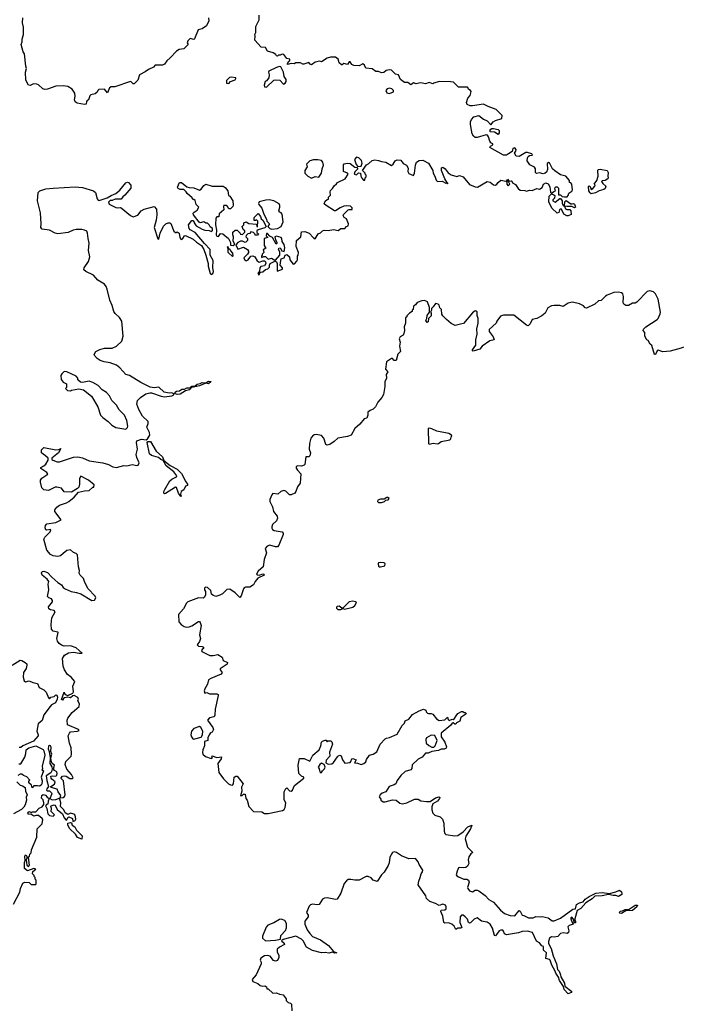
# Model space of a CAD drawing. Extents: x 2240384 to 2404287, y 351326 to 526670.
# Tile 109 of 256: x 2376181 to 2383388, y 394135 to 404846. Entities that reach past the tile are written whole.
import ezdxf

# ---------------------------------------------------------------- set-up
doc = ezdxf.new("R2010")
doc.units = 0

msp = doc.modelspace()

# ---------------------------------------------------------------- linework, layer by layer
at = {"layer": '0CON20XD'}
for points in [[(2378855, 404542), (2378807, 404547), (2378740, 404625), (2378742, 404665), (2378738, 404685), (2378748, 404705), (2378748, 404772), (2378787, 404845), (2378786, 404896)], [(2378233, 404865), (2378237, 404835), (2378212, 404778), (2378164, 404746), (2378122, 404735), (2378083, 404637), (2378075, 404632), (2378035, 404640), (2378010, 404615), (2378002, 404595), (2378010, 404585), (2378008, 404572), (2377965, 404528), (2377915, 404520), (2377888, 404505), (2377819, 404431), (2377781, 404399), (2377755, 404362), (2377735, 404352), (2377655, 404350), (2377635, 404330), (2377582, 404305), (2377545, 404277), (2377484, 404246), (2377465, 404188), (2377425, 404150), (2377415, 404148), (2377395, 404170), (2377385, 404172), (2377215, 404114), (2377175, 404117), (2377158, 404105), (2377135, 404052), (2377105, 404090), (2377043, 404087), (2377030, 404075), (2377023, 404057), (2377001, 404039), (2376955, 404028), (2376945, 404018), (2376930, 403975), (2376914, 403966), (2376908, 403955), (2376904, 403926), (2376885, 403922), (2376805, 403938), (2376785, 403952), (2376777, 403975), (2376786, 404015), (2376782, 404045), (2376750, 404090), (2376705, 404119), (2376655, 404126), (2376575, 404122), (2376485, 404090), (2376456, 404086), (2376433, 404093), (2376387, 404137), (2376368, 404145), (2376332, 404148), (2376295, 404129), (2376275, 404134), (2376247, 404187), (2376244, 404275), (2376255, 404315), (2376249, 404339), (2376233, 404475), (2376220, 404495), (2376197, 404575), (2376206, 404605), (2376206, 404635), (2376222, 404685), (2376223, 404765), (2376213, 404813), (2376214, 404865)], [(2378077, 402753), (2378110, 402775), (2378130, 402805), (2378102, 402835), (2378088, 402878), (2378075, 402890), (2378065, 402890), (2378058, 402908), (2378002, 402955), (2377992, 402975), (2377965, 402997), (2377925, 402998), (2377905, 403008), (2377899, 403025), (2377920, 403075), (2377940, 403075), (2377998, 403028), (2378025, 403020), (2378075, 403017), (2378135, 402993), (2378155, 403002), (2378185, 403042), (2378205, 403057), (2378275, 403034), (2378394, 403034), (2378415, 403021), (2378446, 402985), (2378452, 402935), (2378468, 402925), (2378500, 402875), (2378503, 402827), (2378498, 402812), (2378475, 402790), (2378455, 402790), (2378442, 402815), (2378426, 402826), (2378402, 402825), (2378397, 402815), (2378401, 402779), (2378350, 402735), (2378348, 402702), (2378325, 402700), (2378313, 402687), (2378312, 402615), (2378323, 402555), (2378318, 402505), (2378325, 402492), (2378345, 402488), (2378365, 402520), (2378390, 402515), (2378452, 402465), (2378472, 402422), (2378473, 402393), (2378502, 402388), (2378520, 402405), (2378502, 402435), (2378508, 402485), (2378498, 402505), (2378498, 402535), (2378525, 402558), (2378545, 402557), (2378580, 402525), (2378582, 402512), (2378605, 402510), (2378630, 402535), (2378628, 402548), (2378610, 402565), (2378600, 402595), (2378620, 402615), (2378620, 402635), (2378645, 402648), (2378675, 402630), (2378755, 402620), (2378760, 402595), (2378768, 402592), (2378770, 402655), (2378755, 402670), (2378745, 402660), (2378732, 402662), (2378730, 402695), (2378775, 402738), (2378800, 402705), (2378808, 402678), (2378826, 402665), (2378858, 402605), (2378860, 402595), (2378847, 402583), (2378775, 402560), (2378762, 402548), (2378762, 402532), (2378780, 402515), (2378768, 402502), (2378742, 402502), (2378738, 402518), (2378725, 402530), (2378695, 402540), (2378685, 402520), (2378662, 402518), (2378643, 402497), (2378640, 402485), (2378660, 402465), (2378660, 402445), (2378640, 402425), (2378633, 402423), (2378605, 402438), (2378583, 402437), (2378555, 402422), (2378530, 402395), (2378555, 402350), (2378615, 402370), (2378657, 402347), (2378668, 402328), (2378670, 402315), (2378658, 402295), (2378620, 402255), (2378630, 402230), (2378645, 402223), (2378665, 402232), (2378695, 402272), (2378715, 402278), (2378737, 402267), (2378764, 402224), (2378785, 402210), (2378825, 402222), (2378842, 402222), (2378853, 402213), (2378858, 402195), (2378843, 402167), (2378805, 402160), (2378793, 402147), (2378788, 402112), (2378770, 402085), (2378782, 402072), (2378790, 402075), (2378792, 402088), (2378802, 402098), (2378825, 402102), (2378853, 402127), (2378880, 402135), (2378897, 402153), (2378898, 402175), (2378907, 402193), (2378955, 402220), (2378973, 402213), (2378983, 402193), (2378982, 402112), (2379038, 402132), (2379038, 402145), (2379014, 402174), (2379021, 402225), (2379026, 402244), (2379056, 402254), (2379069, 402285), (2379085, 402291), (2379114, 402265), (2379119, 402235), (2379155, 402188), (2379169, 402191), (2379195, 402218), (2379203, 402235), (2379202, 402275), (2379210, 402285), (2379212, 402315), (2379188, 402378), (2379192, 402445), (2379238, 402485), (2379245, 402540), (2379283, 402543), (2379330, 402525), (2379375, 402473), (2379395, 402463), (2379428, 402515), (2379454, 402526), (2379475, 402548), (2379494, 402556), (2379535, 402552), (2379594, 402564), (2379645, 402553), (2379674, 402576), (2379716, 402574), (2379735, 402597), (2379752, 402605), (2379757, 402625), (2379735, 402680), (2379710, 402695), (2379700, 402715), (2379702, 402725), (2379755, 402778), (2379765, 402782), (2379798, 402782), (2379798, 402798), (2379778, 402818), (2379735, 402822), (2379705, 402817), (2379665, 402800), (2379615, 402767), (2379605, 402767), (2379514, 402824), (2379493, 402843), (2379505, 402870), (2379525, 402890), (2379540, 402895), (2379540, 402915), (2379562, 402938), (2379558, 402975), (2379563, 402987), (2379585, 403010), (2379601, 403039), (2379625, 403060), (2379636, 403074), (2379722, 403115), (2379752, 403165), (2379745, 403178), (2379703, 403195), (2379704, 403266), (2379711, 403279), (2379745, 403284), (2379775, 403280), (2379825, 403242), (2379848, 403238), (2379857, 403223), (2379825, 403190), (2379820, 403165), (2379845, 403160), (2379865, 403180), (2379888, 403178), (2379890, 403145), (2379903, 403123), (2379922, 403102), (2379935, 403100), (2379940, 403125), (2379950, 403135), (2379950, 403155), (2379940, 403165), (2379940, 403175), (2379910, 403205), (2379952, 403268), (2379979, 403281), (2380014, 403316), (2380045, 403323), (2380085, 403316), (2380115, 403302), (2380165, 403296), (2380225, 403260), (2380242, 403275), (2380265, 403312), (2380285, 403320), (2380325, 403318), (2380352, 403282), (2380388, 403265), (2380405, 403230), (2380404, 403195), (2380412, 403172), (2380465, 403152), (2380476, 403175), (2380487, 403263), (2380497, 403295), (2380525, 403313), (2380565, 403319), (2380629, 403285), (2380676, 403205), (2380678, 403175), (2380698, 403142), (2380710, 403100), (2380725, 403087), (2380775, 403088), (2380815, 403068), (2380830, 403070), (2380838, 403062), (2380806, 403116), (2380770, 403205), (2380769, 403235), (2380785, 403241), (2380808, 403225), (2380840, 403180), (2380875, 403160), (2380935, 403139), (2380965, 403151), (2381006, 403136), (2381075, 403052), (2381135, 403028), (2381160, 403025), (2381265, 403084), (2381298, 403078), (2381335, 403051), (2381355, 403047), (2381372, 403055), (2381384, 403076), (2381415, 403102), (2381468, 403088), (2381478, 403078), (2381480, 403055), (2381495, 403038), (2381512, 403055), (2381500, 403080), (2381480, 403095), (2381485, 403110), (2381505, 403090), (2381525, 403093), (2381535, 403088), (2381542, 403072), (2381573, 403053), (2381601, 403011), (2381625, 402990), (2381675, 402988), (2381695, 402980), (2381725, 402990), (2381755, 402988), (2381805, 403010), (2381835, 403002), (2381865, 403020), (2381880, 403055), (2381905, 403070), (2381929, 403059), (2381947, 403027), (2381955, 402970), (2381965, 402960), (2381992, 402978), (2382010, 402985), (2382002, 403005), (2382005, 403020), (2382013, 403027), (2382027, 403027), (2382040, 403015), (2382042, 402942), (2382065, 402940), (2382083, 402923), (2382105, 402918), (2382135, 402920), (2382147, 402933), (2382155, 402960), (2382185, 402980), (2382192, 402995), (2382188, 403055), (2382175, 403070), (2382160, 403075), (2382160, 403095), (2382120, 403145), (2382065, 403160), (2382000, 403200), (2381976, 403225), (2381945, 403290), (2381935, 403292), (2381918, 403282), (2381922, 403215), (2381911, 403189), (2381897, 403175), (2381875, 403170), (2381835, 403180), (2381802, 403172), (2381792, 403185), (2381790, 403225), (2381782, 403242), (2381728, 403268), (2381701, 403311), (2381704, 403345), (2381712, 403358), (2381725, 403368), (2381758, 403372), (2381750, 403385), (2381705, 403403), (2381687, 403403), (2381615, 403358), (2381581, 403361), (2381562, 403395), (2381578, 403415), (2381582, 403435), (2381565, 403453), (2381546, 403444), (2381537, 403413), (2381498, 403385), (2381475, 403374), (2381445, 403374), (2381294, 403454), (2381301, 403469), (2381326, 403484), (2381328, 403495), (2381305, 403508), (2381294, 403524), (2381281, 403571), (2381268, 403588), (2381253, 403593), (2381155, 403564), (2381135, 403566), (2381118, 403578), (2381103, 403603), (2381084, 403705), (2381083, 403735), (2381095, 403762), (2381122, 403788), (2381175, 403802), (2381225, 403764), (2381266, 403746), (2381305, 403702), (2381332, 403735), (2381355, 403750), (2381425, 403772), (2381430, 403805), (2381365, 403870), (2381275, 403900), (2381225, 403927), (2381105, 403908), (2381080, 403910), (2381049, 403925), (2381039, 403945), (2381056, 403994), (2381079, 404021), (2381090, 404065), (2381086, 404076), (2381067, 404087), (2381053, 404113), (2380955, 404113), (2380900, 404165), (2380865, 404170), (2380745, 404172), (2380685, 404157), (2380675, 404148), (2380635, 404161), (2380595, 404149), (2380545, 404158), (2380524, 404156), (2380495, 404149), (2380465, 404160), (2380435, 404139), (2380401, 404161), (2380365, 404161), (2380324, 404194), (2380300, 404245), (2380270, 404255), (2380225, 404296), (2380205, 404301), (2380168, 404292), (2380140, 404270), (2380115, 404269), (2380085, 404282), (2380055, 404282), (2380015, 404310), (2379947, 404317), (2379930, 404350), (2379915, 404366), (2379875, 404343), (2379815, 404346), (2379795, 404357), (2379775, 404388), (2379765, 404388), (2379745, 404360), (2379705, 404370), (2379690, 404355), (2379680, 404355), (2379657, 404375), (2379645, 404418), (2379615, 404440), (2379562, 404438), (2379525, 404428), (2379465, 404388), (2379445, 404393), (2379395, 404384), (2379355, 404354), (2379341, 404361), (2379325, 404380), (2379273, 404363), (2379262, 404362), (2379235, 404377), (2379185, 404378), (2379165, 404364), (2379135, 404368), (2379095, 404360), (2379092, 404365), (2379105, 404390), (2379118, 404402), (2379120, 404415), (2379085, 404422), (2379055, 404468), (2379035, 404472), (2379015, 404460), (2378995, 404460), (2378985, 404450), (2378975, 404452), (2378968, 404468), (2378937, 404487), (2378875, 404502), (2378855, 404542)], [(2378865, 404112), (2378945, 404187), (2378965, 404193), (2379009, 404189), (2379050, 404145), (2379070, 404155), (2379079, 404175), (2379078, 404195), (2379058, 404228), (2379051, 404275), (2379023, 404333), (2379005, 404338), (2378975, 404327), (2378892, 404285), (2378888, 404275), (2378896, 404245), (2378889, 404215), (2378865, 404182), (2378852, 404175), (2378840, 404135), (2378844, 404114), (2378865, 404112)], [(2378455, 404153), (2378475, 404172), (2378525, 404190), (2378532, 404205), (2378530, 404215), (2378485, 404222), (2378464, 404216), (2378430, 404185), (2378432, 404155), (2378455, 404153)], [(2380205, 404043), (2380245, 404062), (2380248, 404075), (2380230, 404095), (2380205, 404102), (2380178, 404095), (2380164, 404075), (2380175, 404052), (2380205, 404043)], [(2381385, 403598), (2381345, 403623), (2381300, 403625), (2381298, 403645), (2381304, 403656), (2381315, 403662), (2381335, 403662), (2381385, 403653), (2381395, 403640), (2381397, 403615), (2381385, 403598)], [(2379355, 403123), (2379395, 403140), (2379435, 403133), (2379462, 403175), (2379470, 403225), (2379486, 403265), (2379479, 403295), (2379464, 403314), (2379425, 403323), (2379377, 403323), (2379335, 403309), (2379300, 403275), (2379307, 403245), (2379283, 403205), (2379284, 403175), (2379315, 403142), (2379355, 403123)], [(2379858, 403248), (2379895, 403252), (2379907, 403285), (2379897, 403315), (2379868, 403345), (2379845, 403350), (2379822, 403325), (2379839, 403269), (2379858, 403248)], [(2382395, 402953), (2382380, 402965), (2382380, 402975), (2382370, 402985), (2382368, 403032), (2382375, 403040), (2382385, 403030), (2382395, 403000), (2382415, 403011), (2382438, 403035), (2382440, 403045), (2382430, 403055), (2382460, 403095), (2382473, 403145), (2382469, 403205), (2382474, 403215), (2382495, 403221), (2382572, 403205), (2382583, 403185), (2382578, 403145), (2382582, 403125), (2382578, 403115), (2382548, 403095), (2382518, 403092), (2382510, 403085), (2382522, 403065), (2382556, 403036), (2382550, 403010), (2382535, 403000), (2382485, 402985), (2382445, 402961), (2382395, 402953)], [(2376288, 395648), (2376278, 395732), (2376288, 395745), (2376292, 395768), (2376306, 395784), (2376308, 395815), (2376367, 395955), (2376370, 396045), (2376425, 396100), (2376432, 396145), (2376425, 396158), (2376385, 396188), (2376355, 396190), (2376335, 396180), (2376302, 396202), (2376275, 396200), (2376271, 396215), (2376275, 396226), (2376285, 396232), (2376305, 396220), (2376315, 396230), (2376355, 396230), (2376392, 396268), (2376426, 396284), (2376442, 396308), (2376442, 396325), (2376435, 396360), (2376418, 396378), (2376421, 396405), (2376435, 396416), (2376461, 396411), (2376479, 396389), (2376502, 396375), (2376489, 396345), (2376486, 396314), (2376472, 396308), (2376462, 396295), (2376477, 396265), (2376488, 396208), (2376505, 396190), (2376545, 396182), (2376560, 396195), (2376524, 396234), (2376527, 396265), (2376518, 396285), (2376522, 396295), (2376555, 396304), (2376565, 396303), (2376589, 396255), (2376646, 396206), (2376665, 396162), (2376685, 396138), (2376695, 396140), (2376705, 396168), (2376715, 396174), (2376756, 396156), (2376760, 396125), (2376786, 396134), (2376792, 396148), (2376789, 396175), (2376781, 396195), (2376768, 396205), (2376735, 396214), (2376705, 396198), (2376675, 396218), (2376660, 396250), (2376624, 396285), (2376629, 396325), (2376618, 396365), (2376620, 396380), (2376655, 396383), (2376670, 396395), (2376676, 396415), (2376656, 396566), (2376632, 396592), (2376632, 396598), (2376648, 396615), (2376665, 396620), (2376687, 396617), (2376725, 396590), (2376755, 396591), (2376763, 396597), (2376745, 396634), (2376694, 396694), (2376676, 396745), (2376684, 396775), (2376740, 396835), (2376746, 396855), (2376739, 396925), (2376721, 396975), (2376707, 397055), (2376721, 397085), (2376735, 397098), (2376810, 397105), (2376828, 397115), (2376820, 397125), (2376700, 397175), (2376696, 397225), (2376704, 397246), (2376751, 397309), (2376829, 397375), (2376831, 397405), (2376812, 397435), (2376819, 397455), (2376813, 397473), (2376775, 397494), (2376760, 397490), (2376735, 397470), (2376705, 397477), (2376670, 397470), (2376657, 397463), (2376645, 397444), (2376635, 397450), (2376665, 397530), (2376668, 397515), (2376677, 397505), (2376705, 397493), (2376759, 397521), (2376766, 397535), (2376760, 397595), (2376782, 397645), (2376742, 397692), (2376702, 397722), (2376670, 397775), (2376653, 397815), (2376646, 397895), (2376667, 397933), (2376712, 397958), (2376765, 397964), (2376826, 397954), (2376860, 397955), (2376794, 398014), (2376735, 398034), (2376665, 398031), (2376635, 398041), (2376609, 398059), (2376592, 398085), (2376585, 398115), (2376598, 398178), (2376594, 398184), (2376545, 398193), (2376528, 398215), (2376523, 398265), (2376532, 398338), (2376566, 398405), (2376555, 398418), (2376515, 398426), (2376498, 398438), (2376495, 398458), (2376536, 398515), (2376539, 398529), (2376527, 398545), (2376498, 398555), (2376485, 398570), (2376499, 398645), (2376489, 398705), (2376496, 398736), (2376480, 398760), (2376424, 398805), (2376419, 398825), (2376426, 398844), (2376445, 398848), (2376485, 398834), (2376530, 398780), (2376594, 398724), (2376635, 398699), (2376655, 398670), (2376675, 398654), (2376740, 398625), (2376800, 398615), (2376845, 398600), (2376965, 398528), (2376995, 398532), (2377008, 398555), (2377000, 398575), (2376926, 398656), (2376890, 398725), (2376875, 398768), (2376838, 398805), (2376828, 398825), (2376832, 398855), (2376822, 398895), (2376810, 399025), (2376795, 399040), (2376765, 399050), (2376735, 399080), (2376695, 399072), (2376652, 399038), (2376626, 399014), (2376595, 399006), (2376545, 399012), (2376515, 399027), (2376476, 399076), (2376444, 399195), (2376453, 399215), (2376512, 399275), (2376520, 399295), (2376515, 399300), (2376475, 399293), (2376465, 399298), (2376458, 399318), (2376461, 399345), (2376475, 399360), (2376575, 399376), (2376632, 399405), (2376564, 399495), (2376564, 399515), (2376585, 399544), (2376614, 399566), (2376690, 399590), (2376714, 399606), (2376775, 399652), (2376820, 399705), (2376885, 399722), (2376937, 399723), (2376975, 399760), (2376988, 399762), (2376990, 399785), (2376928, 399838), (2376845, 399880), (2376833, 399855), (2376833, 399795), (2376825, 399760), (2376810, 399745), (2376745, 399707), (2376665, 399710), (2376635, 399750), (2376585, 399762), (2376565, 399762), (2376516, 399734), (2376494, 399726), (2376445, 399731), (2376422, 399755), (2376406, 399814), (2376406, 399835), (2376422, 399858), (2376488, 399902), (2376475, 399920), (2376410, 399965), (2376410, 399975), (2376445, 399992), (2376465, 400012), (2376490, 400055), (2376490, 400075), (2376463, 400103), (2376435, 400118), (2376418, 400135), (2376418, 400165), (2376445, 400192), (2376575, 400168), (2376605, 400170), (2376630, 400180), (2376602, 400135), (2376530, 400075), (2376532, 400062), (2376543, 400053), (2376587, 400037), (2376615, 400037), (2376765, 400086), (2376815, 400092), (2376865, 400079), (2376935, 400046), (2377085, 400026), (2377146, 400006), (2377195, 399980), (2377235, 399973), (2377315, 399997), (2377345, 399993), (2377405, 400006), (2377455, 399997), (2377471, 399999), (2377480, 400025), (2377454, 400085), (2377446, 400115), (2377461, 400175), (2377450, 400245), (2377454, 400266), (2377507, 400283), (2377555, 400276), (2377570, 400285), (2377597, 400325), (2377593, 400355), (2377563, 400415), (2377577, 400455), (2377577, 400475), (2377515, 400533), (2377476, 400605), (2377454, 400665), (2377463, 400705), (2377495, 400737), (2377552, 400775), (2377595, 400787), (2377615, 400787), (2377720, 400750), (2377755, 400744), (2377837, 400753), (2377856, 400764), (2377859, 400775), (2377837, 400787), (2377805, 400783), (2377752, 400795), (2377695, 400850), (2377645, 400842), (2377600, 400850), (2377499, 400899), (2377374, 400974), (2377335, 400988), (2377270, 401060), (2377235, 401087), (2377165, 401114), (2377100, 401125), (2377055, 401140), (2377025, 401160), (2376993, 401193), (2376992, 401205), (2377010, 401235), (2377052, 401258), (2377105, 401271), (2377186, 401274), (2377235, 401293), (2377291, 401349), (2377307, 401405), (2377292, 401565), (2377268, 401605), (2377218, 401648), (2377205, 401672), (2377188, 401738), (2377161, 401795), (2377134, 401915), (2377122, 401945), (2377105, 401968), (2377032, 402012), (2376985, 402067), (2376902, 402105), (2376878, 402125), (2376882, 402145), (2376929, 402215), (2376944, 402265), (2376931, 402335), (2376938, 402415), (2376924, 402464), (2376923, 402495), (2376920, 402525), (2376910, 402545), (2376887, 402557), (2376855, 402562), (2376795, 402563), (2376764, 402556), (2376709, 402531), (2376595, 402516), (2376565, 402524), (2376505, 402556), (2376425, 402568), (2376410, 402585), (2376414, 402625), (2376406, 402745), (2376376, 402875), (2376382, 402965), (2376400, 402985), (2376465, 403005), (2376545, 403015), (2376785, 403028), (2376865, 403022), (2376985, 402985), (2377005, 402965), (2377025, 402899), (2377035, 402882), (2377045, 402878), (2377132, 402908), (2377175, 402933), (2377226, 402954), (2377270, 402990), (2377335, 403072), (2377352, 403078), (2377365, 403076), (2377389, 403045), (2377388, 403015), (2377325, 402938), (2377301, 402919), (2377286, 402894), (2377218, 402892), (2377185, 402878), (2377165, 402878), (2377148, 402862), (2377155, 402840), (2377225, 402802), (2377245, 402798), (2377275, 402802), (2377285, 402798), (2377385, 402717), (2377415, 402702), (2377465, 402720), (2377503, 402765), (2377535, 402786), (2377645, 402813), (2377669, 402785), (2377674, 402724), (2377666, 402665), (2377643, 402585), (2377685, 402462), (2377695, 402460), (2377709, 402525), (2377745, 402600), (2377770, 402625), (2377795, 402636), (2377815, 402637), (2377825, 402628), (2377858, 402545), (2377875, 402530), (2377885, 402532), (2377895, 402537), (2377915, 402522), (2377922, 402475), (2377935, 402459), (2377945, 402456), (2377955, 402464), (2377974, 402495), (2377985, 402497), (2378068, 402458), (2378104, 402424), (2378158, 402388), (2378183, 402345), (2378204, 402285), (2378231, 402195), (2378232, 402165), (2378252, 402085), (2378265, 402073), (2378280, 402085), (2378288, 402105), (2378281, 402145), (2378284, 402225), (2378252, 402285), (2378254, 402345), (2378190, 402410), (2378090, 402530), (2378035, 402561), (2378026, 402575), (2378018, 402615), (2378055, 402660), (2378065, 402660), (2378080, 402645), (2378080, 402635), (2378102, 402602), (2378165, 402566), (2378195, 402557), (2378243, 402553), (2378267, 402543), (2378277, 402553), (2378278, 402575), (2378254, 402594), (2378242, 402615), (2378222, 402632), (2378205, 402633), (2378185, 402648), (2378145, 402637), (2378132, 402645), (2378072, 402722), (2378068, 402742), (2378077, 402753)], [(2382145, 402712), (2382133, 402713), (2382101, 402731), (2382075, 402783), (2382064, 402786), (2382054, 402776), (2382045, 402750), (2382027, 402743), (2381968, 402795), (2381937, 402865), (2381940, 402925), (2381965, 402950), (2381992, 402942), (2382002, 402932), (2381997, 402905), (2381980, 402885), (2381980, 402875), (2382005, 402860), (2382055, 402902), (2382065, 402902), (2382080, 402875), (2382080, 402845), (2382095, 402822), (2382108, 402822), (2382111, 402865), (2382125, 402880), (2382175, 402844), (2382189, 402841), (2382205, 402848), (2382215, 402840), (2382227, 402805), (2382215, 402799), (2382185, 402814), (2382132, 402812), (2382112, 402818), (2382110, 402805), (2382118, 402788), (2382132, 402782), (2382165, 402781), (2382176, 402765), (2382180, 402725), (2382145, 402712)], [(2378925, 402568), (2378985, 402574), (2379025, 402598), (2379046, 402646), (2379035, 402730), (2379026, 402746), (2379012, 402752), (2379000, 402765), (2379012, 402805), (2379012, 402825), (2379003, 402843), (2378946, 402876), (2378895, 402886), (2378857, 402883), (2378786, 402864), (2378777, 402845), (2378781, 402835), (2378813, 402795), (2378835, 402732), (2378867, 402675), (2378868, 402655), (2378897, 402627), (2378880, 402595), (2378903, 402575), (2378925, 402568)], [(2378965, 402230), (2379012, 402285), (2379009, 402319), (2378996, 402345), (2379000, 402360), (2379015, 402364), (2379031, 402331), (2379056, 402324), (2379066, 402364), (2379059, 402399), (2379034, 402434), (2379033, 402465), (2379026, 402476), (2378975, 402492), (2378957, 402485), (2378962, 402452), (2378979, 402425), (2378979, 402411), (2378970, 402405), (2378930, 402475), (2378900, 402490), (2378875, 402520), (2378865, 402520), (2378860, 402495), (2378880, 402475), (2378840, 402465), (2378841, 402391), (2378850, 402370), (2378860, 402365), (2378845, 402350), (2378830, 402345), (2378838, 402315), (2378820, 402295), (2378820, 402285), (2378810, 402275), (2378810, 402260), (2378835, 402270), (2378855, 402270), (2378882, 402242), (2378921, 402251), (2378955, 402230), (2378965, 402230)], [(2378495, 402270), (2378450, 402315), (2378450, 402360), (2378445, 402360), (2378440, 402375), (2378445, 402380), (2378450, 402360), (2378465, 402350), (2378472, 402332), (2378497, 402307), (2378500, 402275), (2378495, 402270)], [(2383400, 401285), (2383375, 401272), (2383255, 401240), (2383175, 401233), (2383125, 401250), (2383113, 401245), (2383095, 401202), (2383085, 401202), (2383055, 401300), (2383037, 401317), (2383016, 401356), (2383002, 401365), (2382982, 401405), (2382982, 401442), (2382962, 401465), (2382965, 401480), (2382992, 401505), (2383115, 401584), (2383126, 401595), (2383149, 401645), (2383151, 401665), (2383126, 401806), (2383098, 401865), (2383074, 401884), (2383035, 401897), (2383005, 401890), (2382895, 401772), (2382875, 401762), (2382845, 401762), (2382803, 401737), (2382775, 401738), (2382751, 401751), (2382746, 401766), (2382748, 401835), (2382740, 401865), (2382726, 401876), (2382695, 401881), (2382645, 401878), (2382572, 401848), (2382553, 401837), (2382505, 401793), (2382475, 401789), (2382435, 401753), (2382345, 401709), (2382332, 401712), (2382315, 401732), (2382270, 401755), (2382195, 401772), (2382175, 401768), (2382145, 401762), (2382093, 401727), (2382055, 401737), (2381995, 401737), (2381965, 401732), (2381925, 401712), (2381897, 401655), (2381862, 401625), (2381806, 401594), (2381754, 401586), (2381734, 401536), (2381713, 401517), (2381695, 401524), (2381555, 401630), (2381445, 401631), (2381409, 401621), (2381370, 401565), (2381362, 401545), (2381288, 401475), (2381288, 401455), (2381331, 401395), (2381340, 401365), (2381295, 401352), (2381212, 401295), (2381185, 401262), (2381115, 401239), (2381105, 401245), (2381105, 401255), (2381143, 401305), (2381142, 401365), (2381158, 401425), (2381154, 401484), (2381166, 401546), (2381166, 401595), (2381157, 401627), (2381157, 401667), (2381147, 401677), (2381135, 401678), (2381105, 401658), (2381009, 401541), (2380975, 401532)], [(2380975, 401532), (2380918, 401518), (2380875, 401542), (2380824, 401584), (2380782, 401625), (2380773, 401643), (2380770, 401695), (2380752, 401712), (2380745, 401740), (2380732, 401752), (2380705, 401758), (2380679, 401721), (2380660, 401705), (2380660, 401685), (2380650, 401665), (2380658, 401655), (2380657, 401623), (2380628, 401595), (2380625, 401560), (2380613, 401553), (2380600, 401575), (2380610, 401595), (2380613, 401627), (2380640, 401665), (2380640, 401715), (2380618, 401775), (2380585, 401790), (2380555, 401788), (2380505, 401768), (2380486, 401744), (2380465, 401730), (2380460, 401695), (2380450, 401685), (2380448, 401672), (2380420, 401655), (2380390, 401625), (2380390, 401615), (2380378, 401602), (2380378, 401545), (2380363, 401505), (2380366, 401466), (2380359, 401431), (2380352, 401415), (2380318, 401395), (2380310, 401375), (2380319, 401339), (2380311, 401295), (2380322, 401235), (2380294, 401206), (2380275, 401140), (2380255, 401140), (2380235, 401160), (2380225, 401160), (2380172, 401125), (2380160, 401045), (2380186, 401015), (2380167, 400985), (2380169, 400945), (2380154, 400905), (2380154, 400855), (2380137, 400767), (2380120, 400735), (2380076, 400684), (2380052, 400635), (2380025, 400608), (2379994, 400596), (2379968, 400575), (2379968, 400545), (2379957, 400513), (2379928, 400505), (2379880, 400445), (2379825, 400398), (2379785, 400328), (2379748, 400312), (2379640, 400295), (2379603, 400257), (2379554, 400226), (2379525, 400217), (2379511, 400225), (2379488, 400295), (2379464, 400324), (2379405, 400333), (2379385, 400330), (2379364, 400316), (2379348, 400295), (2379334, 400236), (2379329, 400175), (2379343, 400135), (2379335, 400100), (2379325, 400090), (2379295, 400090), (2379282, 400008), (2379275, 400000), (2379245, 399990), (2379198, 399992), (2379188, 399982), (2379188, 399968), (2379202, 399945), (2379238, 399905), (2379230, 399805), (2379202, 399765), (2379186, 399714), (2379173, 399697), (2379133, 399677), (2379115, 399678), (2379075, 399717), (2379055, 399723), (2379020, 399715), (2378987, 399683), (2378935, 399690), (2378922, 399678), (2378900, 399625), (2378900, 399605), (2378929, 399545), (2378941, 399495), (2378983, 399445), (2378986, 399425), (2378975, 399393), (2378931, 399355), (2378922, 399328), (2378923, 399315), (2378930, 399300), (2378948, 399288), (2379034, 399274), (2379045, 399260), (2379047, 399245), (2379001, 399129), (2378985, 399112), (2378965, 399110), (2378902, 399128), (2378872, 399118), (2378852, 399095), (2378866, 399045), (2378840, 398975), (2378830, 398895), (2378773, 398847), (2378757, 398815), (2378766, 398806), (2378784, 398804), (2378825, 398818), (2378836, 398815), (2378839, 398805), (2378771, 398769), (2378742, 398735), (2378725, 398698), (2378685, 398674), (2378637, 398673), (2378624, 398666), (2378614, 398656), (2378590, 398580), (2378575, 398562), (2378525, 398612), (2378465, 398650), (2378434, 398646), (2378385, 398600), (2378356, 398584), (2378315, 398572), (2378280, 398585), (2378268, 398598), (2378260, 398635), (2378225, 398670), (2378205, 398672), (2378192, 398665), (2378192, 398645), (2378202, 398625), (2378202, 398585), (2378189, 398561), (2378175, 398552), (2378125, 398557), (2378010, 398515), (2377995, 398500), (2377964, 398436), (2377908, 398375), (2377910, 398295), (2377938, 398265), (2377970, 398245), (2377995, 398237), (2378025, 398240), (2378055, 398251), (2378125, 398298), (2378135, 398300), (2378145, 398290), (2378153, 398255), (2378137, 398155), (2378146, 398114), (2378137, 398083), (2378112, 398045), (2378125, 398030), (2378165, 398028), (2378180, 398020), (2378180, 398005), (2378164, 397996), (2378158, 397985), (2378162, 397972), (2378248, 397928), (2378285, 397928), (2378335, 397940), (2378382, 397912), (2378395, 397874), (2378442, 397852), (2378439, 397835), (2378363, 397785), (2378363, 397775), (2378383, 397745), (2378371, 397725), (2378259, 397681), (2378234, 397665), (2378224, 397616), (2378193, 397567), (2378188, 397545), (2378195, 397520), (2378215, 397528), (2378245, 397512), (2378325, 397513), (2378338, 397505), (2378339, 397495), (2378306, 397344), (2378305, 397280), (2378295, 397262), (2378245, 397250), (2378223, 397227), (2378283, 397145), (2378288, 397125), (2378276, 397094), (2378255, 397088), (2378242, 397068), (2378228, 397035), (2378226, 397004), (2378190, 396995), (2378192, 396945), (2378174, 396905), (2378169, 396875), (2378173, 396855), (2378202, 396832), (2378265, 396810), (2378278, 396815), (2378270, 396825), (2378275, 396838), (2378325, 396819), (2378377, 396827), (2378371, 396805), (2378336, 396755), (2378348, 396655), (2378398, 396588), (2378452, 396535), (2378475, 396522), (2378495, 396520), (2378507, 396533), (2378513, 396605), (2378530, 396615), (2378547, 396615), (2378610, 396535), (2378593, 396497), (2378597, 396453), (2378584, 396404), (2378600, 396405), (2378615, 396422), (2378635, 396420), (2378641, 396375), (2378654, 396354), (2378675, 396288), (2378725, 396232), (2378815, 396228), (2378845, 396210), (2378885, 396210), (2379040, 396245), (2379056, 396254), (2379068, 396275), (2379077, 396325), (2379058, 396358), (2379056, 396375), (2379059, 396445), (2379075, 396482), (2379085, 396490), (2379115, 396456), (2379135, 396453), (2379147, 396463), (2379170, 396515), (2379273, 396595), (2379270, 396605), (2379245, 396616), (2379218, 396645), (2379208, 396735), (2379225, 396810), (2379275, 396808), (2379335, 396780), (2379368, 396845), (2379438, 396905), (2379457, 396945), (2379462, 396985), (2379475, 396998), (2379505, 397010), (2379515, 397010), (2379525, 396990), (2379535, 397000), (2379565, 397000), (2379575, 396990), (2379583, 396965), (2379552, 396878), (2379553, 396835), (2379515, 396791), (2379512, 396762), (2379535, 396748), (2379575, 396750), (2379594, 396766), (2379638, 396828), (2379640, 396835), (2379663, 396847), (2379679, 396839), (2379692, 396795), (2379718, 396758), (2379775, 396767), (2379784, 396776), (2379792, 396805), (2379805, 396808), (2379840, 396795), (2379823, 396763), (2379855, 396759), (2379895, 396745), (2379924, 396755), (2379945, 396774), (2379952, 396798), (2379987, 396845), (2380025, 396856), (2380065, 396881), (2380103, 396965), (2380157, 397023), (2380169, 397031), (2380205, 397038), (2380285, 397072), (2380342, 397168), (2380366, 397194), (2380375, 397217), (2380415, 397236), (2380455, 397286), (2380525, 397327), (2380574, 397346), (2380600, 397335), (2380602, 397315), (2380615, 397302), (2380627, 397297), (2380658, 397298), (2380675, 397290), (2380715, 397240), (2380745, 397224), (2380805, 397228), (2380835, 397258), (2380843, 397233), (2380853, 397223), (2380885, 397238), (2380897, 397233), (2380912, 397245), (2380927, 397273), (2380945, 397297), (2380985, 397322), (2381002, 397322), (2381015, 397310), (2381028, 397308), (2381037, 397297), (2381035, 397290), (2380980, 397255), (2380967, 397215), (2380933, 397197), (2380926, 397184), (2380915, 397182), (2380895, 397198), (2380885, 397192), (2380870, 397170), (2380765, 397085), (2380764, 397044), (2380805, 396988), (2380822, 396935), (2380819, 396921), (2380798, 396912), (2380765, 396911), (2380735, 396896), (2380665, 396884), (2380625, 396868), (2380595, 396868), (2380557, 396823), (2380515, 396800), (2380450, 396740), (2380445, 396700), (2380435, 396687), (2380374, 396666), (2380327, 396623), (2380285, 396570), (2380272, 396535), (2380255, 396523), (2380200, 396505), (2380163, 396447), (2380125, 396432), (2380102, 396415), (2380092, 396392), (2380110, 396365), (2380110, 396355), (2380135, 396338), (2380155, 396338), (2380235, 396360), (2380274, 396354), (2380314, 396324), (2380345, 396316), (2380393, 396325), (2380475, 396368), (2380515, 396367), (2380545, 396348), (2380605, 396340), (2380645, 396342), (2380705, 396380), (2380745, 396391), (2380750, 396385), (2380747, 396375), (2380725, 396346), (2380675, 396315), (2380664, 396284), (2380662, 396252), (2380674, 396215), (2380695, 396193), (2380755, 396173), (2380778, 396148), (2380794, 396105), (2380797, 396017), (2380804, 395994), (2380815, 395983), (2380915, 395969), (2380945, 395971), (2381005, 396013), (2381055, 396064), (2381100, 396085), (2381086, 396044), (2381035, 395965), (2381028, 395935), (2381052, 395845), (2381110, 395785), (2381088, 395772), (2381065, 395740), (2381060, 395705), (2381067, 395665), (2381053, 395637), (2381035, 395622), (2381005, 395618), (2380965, 395622), (2380955, 395618), (2380938, 395585), (2380928, 395545), (2380934, 395534), (2380952, 395522), (2381010, 395495), (2381045, 395497), (2381062, 395485), (2381070, 395465), (2381052, 395405), (2381054, 395394), (2381075, 395371), (2381105, 395359), (2381135, 395377), (2381155, 395378), (2381175, 395371), (2381245, 395318), (2381284, 395275), (2381335, 395247), (2381410, 395160), (2381455, 395124), (2381515, 395100), (2381565, 395096), (2381615, 395154), (2381625, 395148), (2381645, 395103), (2381665, 395100), (2381715, 395076), (2381765, 395077), (2381795, 395090), (2381845, 395088), (2381865, 395092), (2381928, 395075), (2381974, 395044), (2381995, 395043), (2382065, 395073), (2382199, 395171), (2382226, 395174), (2382239, 395221), (2382270, 395240), (2382310, 395250), (2382331, 395279), (2382375, 395308)], [(2377335, 400393), (2377355, 400410), (2377357, 400425), (2377347, 400485), (2377322, 400545), (2377261, 400601), (2377234, 400654), (2377183, 400705), (2377156, 400755), (2377125, 400791), (2377078, 400818), (2377035, 400866), (2376975, 400901), (2376935, 400913), (2376865, 400900), (2376843, 400903), (2376815, 400930), (2376812, 400945), (2376795, 400968), (2376695, 401016), (2376665, 401018), (2376638, 400995), (2376628, 400975), (2376633, 400933), (2376652, 400902), (2376690, 400885), (2376690, 400845), (2376680, 400835), (2376702, 400812), (2376735, 400810), (2376743, 400817), (2376825, 400832), (2376875, 400820), (2376961, 400751), (2377029, 400635), (2377060, 400545), (2377085, 400517), (2377143, 400475), (2377183, 400435), (2377225, 400408), (2377335, 400393)], [(2377895, 400770), (2377877, 400777), (2377870, 400785), (2377872, 400795), (2377885, 400805), (2377920, 400810), (2377945, 400825), (2377975, 400827), (2377999, 400841), (2378040, 400840), (2378055, 400859), (2378088, 400862), (2378110, 400880), (2378145, 400887), (2378165, 400899), (2378205, 400897), (2378235, 400913), (2378260, 400910), (2378261, 400905), (2378236, 400884), (2378205, 400891), (2378135, 400862), (2378040, 400840), (2378042, 400835), (2378029, 400821), (2377985, 400809), (2377925, 400774), (2377895, 400770)], [(2380635, 400228), (2380680, 400240), (2380725, 400231), (2380735, 400234), (2380765, 400257), (2380860, 400275), (2380870, 400285), (2380873, 400307), (2380880, 400315), (2380878, 400328), (2380850, 400345), (2380719, 400369), (2380663, 400395), (2380635, 400404), (2380625, 400400), (2380627, 400235), (2380635, 400228)], [(2377935, 399660), (2377908, 399695), (2377886, 399756), (2377875, 399762), (2377765, 399690), (2377755, 399688), (2377748, 399695), (2377749, 399715), (2377759, 399735), (2377815, 399828), (2377835, 399847), (2377886, 399874), (2377889, 399885), (2377856, 399926), (2377775, 399994), (2377742, 400052), (2377715, 400062), (2377692, 400082), (2377615, 400106), (2377592, 400122), (2377566, 400245), (2377575, 400258), (2377605, 400258), (2377664, 400154), (2377735, 400092), (2377750, 400050), (2377818, 399998), (2377895, 399958), (2377939, 399909), (2377971, 399855), (2377979, 399829), (2378006, 399794), (2378005, 399780), (2377985, 399770), (2377965, 399730), (2377938, 399712), (2377930, 399685), (2377930, 399670), (2377940, 399665), (2377935, 399660)], [(2380082, 399592), (2380115, 399592), (2380150, 399605), (2380165, 399620), (2380187, 399623), (2380198, 399638), (2380185, 399650), (2380175, 399650), (2380145, 399630), (2380105, 399630), (2380075, 399620), (2380072, 399605), (2380082, 399592)], [(2380093, 398893), (2380105, 398893), (2380154, 398906), (2380157, 398927), (2380146, 398936), (2380105, 398941), (2380085, 398936), (2380079, 398925), (2380082, 398902), (2380093, 398893)], [(2379641, 398431), (2379675, 398431), (2379695, 398440), (2379715, 398434), (2379805, 398456), (2379825, 398473), (2379846, 398506), (2379838, 398515), (2379805, 398522), (2379766, 398515), (2379695, 398446), (2379685, 398446), (2379656, 398466), (2379635, 398464), (2379626, 398455), (2379626, 398445), (2379641, 398431)], [(2376100, 397825), (2376185, 397877), (2376205, 397876), (2376242, 397855), (2376257, 397837), (2376258, 397825), (2376252, 397788), (2376222, 397745), (2376218, 397695), (2376228, 397655), (2376245, 397644), (2376285, 397654), (2376325, 397636), (2376374, 397624), (2376393, 397583), (2376445, 397556), (2376469, 397529), (2376495, 397468), (2376505, 397458), (2376520, 397475), (2376555, 397484), (2376575, 397501), (2376585, 397497), (2376591, 397475), (2376589, 397455), (2376569, 397415), (2376528, 397392), (2376511, 397375), (2376445, 397284), (2376427, 397223), (2376381, 397185), (2376368, 397105), (2376382, 397065), (2376381, 397055), (2376331, 396999), (2376215, 396947), (2376195, 396927), (2376175, 396930)], [(2378075, 397018), (2378085, 397022), (2378155, 397042), (2378168, 397065), (2378172, 397105), (2378150, 397145), (2378135, 397156), (2378075, 397137), (2378048, 397105), (2378043, 397065), (2378050, 397045), (2378065, 397022), (2378075, 397018)], [(2380685, 396933), (2380700, 396945), (2380721, 397005), (2380698, 397058), (2380655, 397063), (2380606, 397034), (2380600, 397015), (2380602, 396975), (2380630, 396950), (2380665, 396934), (2380685, 396933)], [(2376172, 396752), (2376195, 396750), (2376236, 396824), (2376248, 396865), (2376250, 396905), (2376280, 396925), (2376355, 396948), (2376435, 396908), (2376444, 396894), (2376454, 396845), (2376427, 396725), (2376430, 396695), (2376422, 396685), (2376440, 396675), (2376414, 396605), (2376424, 396565), (2376423, 396535), (2376415, 396518), (2376395, 396508), (2376375, 396512), (2376335, 396510), (2376315, 396490), (2376308, 396518), (2376280, 396545), (2376280, 396565), (2376290, 396575), (2376260, 396610), (2376223, 396623), (2376205, 396640), (2376185, 396640), (2376160, 396625)], [(2376535, 396360), (2376575, 396364), (2376620, 396380), (2376630, 396405), (2376600, 396445), (2376590, 396475), (2376524, 396494), (2376518, 396505), (2376560, 396530), (2376568, 396555), (2376529, 396585), (2376522, 396595), (2376521, 396615), (2376535, 396620), (2376574, 396616), (2376584, 396626), (2376588, 396645), (2376584, 396665), (2376560, 396680), (2376548, 396695), (2376560, 396735), (2376535, 396756), (2376524, 396785), (2376520, 396815), (2376529, 396855), (2376518, 396885), (2376522, 396932), (2376516, 396946), (2376505, 396952), (2376495, 396942), (2376492, 396915), (2376502, 396885), (2376512, 396815), (2376509, 396755), (2376529, 396719), (2376533, 396695), (2376531, 396675), (2376518, 396652), (2376468, 396622), (2376475, 396568), (2376494, 396506), (2376475, 396478), (2376474, 396465), (2376485, 396458), (2376505, 396458), (2376528, 396435), (2376530, 396425), (2376508, 396375), (2376535, 396360)], [(2379455, 396653), (2379465, 396657), (2379475, 396675), (2379496, 396695), (2379504, 396715), (2379494, 396744), (2379465, 396758), (2379444, 396745), (2379426, 396715), (2379438, 396695), (2379445, 396664), (2379455, 396653)], [(2376150, 396555), (2376185, 396520), (2376212, 396512), (2376242, 396492), (2376244, 396454), (2376261, 396415), (2376252, 396388), (2376254, 396355), (2376240, 396305), (2376225, 396278), (2376202, 396255), (2376115, 396207)], [(2376855, 395932), (2376809, 395949), (2376787, 395987), (2376726, 396045), (2376704, 396085), (2376705, 396106), (2376734, 396114), (2376745, 396110), (2376752, 396085), (2376780, 396065), (2376800, 396030), (2376859, 395969), (2376855, 395932)], [(2382375, 395308), (2382447, 395343), (2382515, 395351), (2382595, 395342), (2382665, 395358), (2382705, 395376), (2382725, 395359), (2382732, 395345), (2382730, 395330), (2382695, 395309), (2382665, 395320), (2382635, 395317), (2382585, 395330), (2382515, 395314), (2382435, 395312), (2382409, 395281), (2382340, 395240), (2382283, 395177), (2382245, 395155), (2382220, 395065), (2382220, 395045), (2382228, 395035), (2382225, 395020), (2382212, 395022), (2382210, 395055), (2382189, 395079), (2382185, 395082), (2382174, 395075), (2382174, 395064), (2382190, 395025), (2382200, 395015), (2382200, 395005), (2382158, 394992), (2382142, 394978), (2382153, 394933), (2382150, 394915), (2382134, 394904), (2382095, 394913), (2382065, 394907), (2382035, 394873), (2381995, 394867), (2381965, 394869), (2381944, 394856), (2381932, 394818), (2381933, 394795), (2381962, 394742), (2381982, 394662), (2382018, 394575), (2382032, 394515), (2382047, 394495), (2382065, 394455), (2382068, 394435), (2382105, 394365), (2382112, 394332), (2382185, 394275), (2382178, 394262), (2382145, 394249), (2382104, 394295), (2382097, 394327), (2382052, 394395), (2382041, 394431), (2382012, 394472), (2382006, 394496), (2381970, 394560), (2381951, 394615), (2381945, 394622), (2381902, 394632), (2381912, 394695), (2381880, 394725), (2381878, 394765), (2381861, 394771), (2381834, 394804), (2381801, 394821), (2381757, 394917), (2381705, 394929), (2381645, 394927), (2381605, 394914), (2381475, 394891), (2381453, 394903), (2381445, 394930), (2381435, 394942), (2381415, 394943), (2381395, 394933), (2381366, 394895), (2381355, 394881), (2381345, 394882), (2381325, 394962), (2381297, 395007), (2381265, 395029), (2381205, 395038), (2381155, 395074), (2381125, 395060), (2381085, 395020), (2381075, 395017), (2381064, 395024), (2381050, 395060), (2381028, 395085), (2381004, 395104), (2380985, 395104), (2380972, 395085), (2380967, 395025), (2380989, 394971), (2380980, 394965), (2380948, 394962), (2380925, 394950), (2380905, 394984), (2380882, 395005), (2380845, 395022), (2380806, 395016), (2380794, 395024), (2380784, 395095), (2380760, 395145), (2380765, 395158), (2380805, 395163), (2380818, 395172), (2380820, 395195), (2380814, 395214), (2380785, 395224), (2380745, 395210), (2380705, 395233), (2380642, 395252), (2380607, 395287), (2380600, 395315), (2380514, 395434), (2380521, 395475), (2380537, 395513), (2380546, 395554), (2380564, 395576), (2380567, 395593), (2380527, 395657), (2380515, 395686), (2380485, 395722), (2380415, 395717), (2380335, 395749), (2380278, 395788), (2380255, 395793), (2380235, 395787), (2380206, 395735), (2380200, 395675), (2380190, 395645), (2380146, 395574), (2380118, 395545), (2380068, 395472), (2380026, 395486), (2380005, 395510), (2379973, 395527), (2379950, 395525), (2379874, 395486), (2379825, 395484), (2379784, 395494), (2379755, 395493), (2379735, 395480), (2379710, 395450), (2379674, 395345), (2379635, 395280), (2379615, 395274), (2379524, 395294), (2379495, 395291), (2379475, 395278), (2379438, 395222), (2379415, 395217), (2379364, 395226), (2379345, 395218), (2379329, 395201), (2379302, 395135), (2379318, 395105), (2379318, 395085), (2379282, 395038), (2379281, 395005), (2379309, 394945), (2379337, 394905), (2379364, 394874), (2379452, 394835), (2379538, 394775), (2379595, 394708), (2379632, 394695), (2379605, 394692), (2379585, 394703), (2379545, 394693), (2379505, 394700), (2379465, 394696), (2379365, 394722), (2379302, 394755), (2379264, 394825), (2379247, 394845), (2379185, 394877), (2379045, 394840), (2379030, 394825), (2379059, 394799), (2379060, 394785), (2379005, 394758), (2378982, 394735), (2378980, 394705), (2378998, 394665), (2378998, 394645), (2378985, 394610), (2378965, 394603), (2378942, 394612), (2378905, 394658), (2378876, 394666), (2378845, 394662), (2378805, 394638), (2378798, 394615), (2378808, 394595), (2378808, 394575), (2378753, 394455), (2378708, 394405), (2378715, 394383), (2378771, 394361), (2378795, 394338), (2378825, 394331), (2378847, 394337), (2378864, 394325), (2378870, 394305), (2378882, 394302), (2378935, 394258), (2378975, 394261), (2379006, 394246), (2379047, 394237), (2379080, 394195), (2379080, 394175), (2379100, 394155), (2379125, 394148), (2379137, 394137), (2379142, 394065)], [(2376114, 395226), (2376182, 395355), (2376191, 395395), (2376215, 395452), (2376235, 395462), (2376285, 395460), (2376305, 395440), (2376355, 395440), (2376360, 395445), (2376360, 395485), (2376350, 395495), (2376350, 395515), (2376340, 395525), (2376340, 395535), (2376320, 395555), (2376325, 395580), (2376357, 395605), (2376335, 395612), (2376265, 395588), (2376234, 395614), (2376234, 395676), (2376240, 395695), (2376235, 395745), (2376245, 395760), (2376260, 395745), (2376260, 395725), (2376250, 395705), (2376258, 395648), (2376275, 395633), (2376288, 395648)], [(2382725, 395124), (2382710, 395125), (2382702, 395132), (2382715, 395150), (2382738, 395152), (2382765, 395165), (2382809, 395171), (2382875, 395213), (2382901, 395215), (2382892, 395195), (2382845, 395156), (2382775, 395152), (2382725, 395124)], [(2378856, 394826), (2378965, 394833), (2379018, 394842), (2379020, 394885), (2379071, 394939), (2379083, 394967), (2379084, 395014), (2379065, 395047), (2379025, 395060), (2379005, 395056), (2378945, 395020), (2378880, 394995), (2378862, 394975), (2378822, 394875), (2378822, 394855), (2378856, 394826)]]:
    msp.add_lwpolyline(points, dxfattribs=at)

doc.saveas('drawing.dxf')
